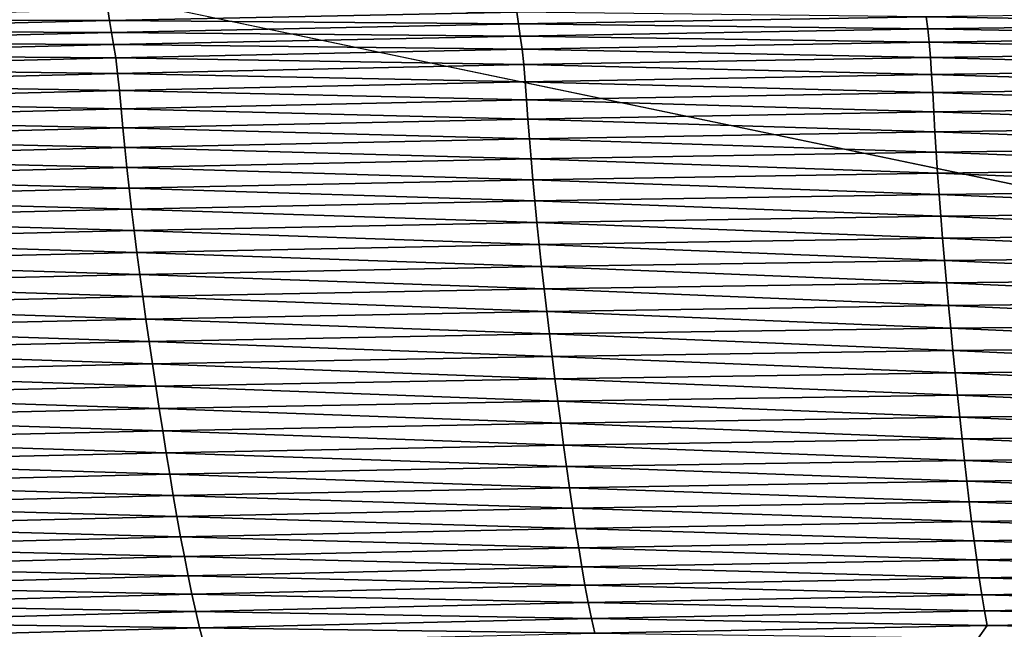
# Model space of a CAD drawing. Extents: x -54 to 446, y -6 to 1624.
# Tile 121 of 225: x -1.473 to -0.906, y 1557.432 to 1557.783. Entities that reach past the tile are written whole.
import ezdxf

# ---------------------------------------------------------------- set-up
doc = ezdxf.new("R2010")
doc.units = 0
doc.header["$LTSCALE"] = 46.933333
for name, color, linetype in [('1000', 7, 'CONTINUOUS'), ('1111', 7, 'CONTINUOUS'), ('1156', 7, 'CONTINUOUS'), ('1162', 7, 'CONTINUOUS'), ('1170', 7, 'CONTINUOUS'), ('1229', 7, 'CONTINUOUS'), ('1232', 7, 'CONTINUOUS'), ('1233', 7, 'CONTINUOUS'), ('1275', 7, 'CONTINUOUS'), ('1288', 7, 'CONTINUOUS'), ('1298', 7, 'CONTINUOUS'), ('1338', 7, 'CONTINUOUS'), ('1520', 7, 'CONTINUOUS'), ('1524', 7, 'CONTINUOUS'), ('1585', 7, 'CONTINUOUS'), ('1595', 7, 'CONTINUOUS'), ('852', 7, 'CONTINUOUS')]:
    doc.layers.add(name, color=color, linetype=linetype)

msp = doc.modelspace()

# ---------------------------------------------------------------- linework, layer by layer
at = {"layer": '1000', "color": 7, "linetype": 'CONTINUOUS'}
for points in [[(-5.20993, 1557.62399, -15.12801), (-1.12279, 1554.20069, -15.96056), (-5.40557, 1557.19004, -15.05921), (-5.20993, 1557.62399, -15.12801)], [(0.00195, 1554.6, -15.99999), (-1.12279, 1554.20069, -15.96056), (-5.20993, 1557.62399, -15.12801), (0.00195, 1554.6, -15.99999)]]:
    msp.add_3dface(points, dxfattribs=at)
at = {"layer": '1111', "color": 7, "linetype": 'CONTINUOUS'}
for points in [[(-0.00012, 1557.1, -14.45), (-3.5, 1560.6, -14.45), (-0.0002, 1557.6, -14.45), (-0.00012, 1557.1, -14.45)], [(-0.0002, 1557.6, -14.45), (-3.5, 1560.6, -14.45), (-3, 1560.6, -14.45), (-0.0002, 1557.6, -14.45)]]:
    msp.add_3dface(points, dxfattribs=at)
at = {"layer": '1156', "color": 7, "linetype": 'CONTINUOUS'}
for points in [[(0.00012, 1557.1, -13.45), (-3, 1560.6, -13.45), (-3.5, 1560.6, -13.45), (0.00012, 1557.1, -13.45)], [(-3, 1560.6, -13.45), (0.00012, 1557.1, -13.45), (0.0002, 1557.6, -13.45), (-3, 1560.6, -13.45)]]:
    msp.add_3dface(points, dxfattribs=at)
at = {"layer": '1162', "color": 7, "linetype": 'CONTINUOUS'}
for points in [[(-13.9, 1554.9401, 0), (0, 1552.5, 13.9), (-13.9, 1568.5), (-13.9, 1554.9401, 0)], [(-13.9, 1568.5), (0, 1552.5, 13.9), (-9.82849, 1568.32842, 9.82979), (-13.9, 1568.5)], [(0, 1552.5, 13.9), (0, 1568.25737, 13.9), (-9.82849, 1568.32842, 9.82979), (0, 1552.5, 13.9)]]:
    msp.add_3dface(points, dxfattribs=at)
at = {"layer": '1170', "color": 7, "linetype": 'CONTINUOUS'}
for points in [[(0, 1554.6, -17), (-5.20993, 1557.62399, -15.12801), (-6, 1560.6, -17), (0, 1554.6, -17)], [(0.00195, 1554.6, -15.99999), (-5.20993, 1557.62399, -15.12801), (0, 1554.6, -17), (0.00195, 1554.6, -15.99999)]]:
    msp.add_3dface(points, dxfattribs=at)
at = {"layer": '1229', "color": 7, "linetype": 'CONTINUOUS'}
for points in [[(-0.00032, 1555.6, -18), (-5, 1560.6, -18), (-1.45, 1559.2225, -18), (-0.00032, 1555.6, -18)], [(-0.00032, 1555.6, -18), (-1.45, 1559.2225, -18), (0.0006, 1558.6, -18), (-0.00032, 1555.6, -18)]]:
    msp.add_3dface(points, dxfattribs=at)
at = {"layer": '1232', "color": 7, "linetype": 'CONTINUOUS'}
for points in [[(0, 1554.89289, -17.70711), (-5.70711, 1560.6, -17.70711), (-0.00032, 1555.6, -18), (0, 1554.89289, -17.70711)], [(-0.00032, 1555.6, -18), (-5.70711, 1560.6, -17.70711), (-5.38268, 1560.6, -17.92388), (-0.00032, 1555.6, -18)], [(-5, 1560.6, -18), (-0.00032, 1555.6, -18), (-5.38268, 1560.6, -17.92388), (-5, 1560.6, -18)]]:
    msp.add_3dface(points, dxfattribs=at)
at = {"layer": '1233', "color": 7, "linetype": 'CONTINUOUS'}
for points in [[(0, 1554.6, -17), (-6, 1560.6, -17), (0, 1554.89289, -17.70711), (0, 1554.6, -17)], [(-6, 1560.6, -17), (-5.92388, 1560.6, -17.38268), (0, 1554.89289, -17.70711), (-6, 1560.6, -17)], [(-5.92388, 1560.6, -17.38268), (-5.70711, 1560.6, -17.70711), (0, 1554.89289, -17.70711), (-5.92388, 1560.6, -17.38268)]]:
    msp.add_3dface(points, dxfattribs=at)
at = {"layer": '1275', "color": 7, "linetype": 'CONTINUOUS'}
for points in [[(0.00012, 1557.1, -13.45), (-3.5, 1560.6, -13.45), (0.00017, 1557.1, -12.6), (0.00012, 1557.1, -13.45)], [(-3.5, 1560.6, -13.45), (-3.5, 1560.6, -12.10413), (0.00017, 1557.1, -12.6), (-3.5, 1560.6, -13.45)]]:
    msp.add_3dface(points, dxfattribs=at)
at = {"layer": '1288', "color": 7, "linetype": 'CONTINUOUS'}
for points in [[(0.00012, 1557.1, -15.95), (-1.45, 1559.2225, -15.95), (-3.5, 1560.6, -15.95), (0.00012, 1557.1, -15.95)], [(-1.45, 1559.2225, -15.95), (0.00012, 1557.1, -15.95), (-0.0006, 1558.6, -15.95), (-1.45, 1559.2225, -15.95)]]:
    msp.add_3dface(points, dxfattribs=at)
at = {"layer": '1298', "color": 7, "linetype": 'CONTINUOUS'}
msp.add_3dface([(-3.5, 1560.6, -12.10413), (-0.00026, 1564.1, -12.6), (0.00017, 1557.1, -12.6), (-3.5, 1560.6, -12.10413)], dxfattribs=at)
at = {"layer": '1338', "color": 7, "linetype": 'CONTINUOUS'}
for points in [[(0.00012, 1557.1, -15.95), (-3.5, 1560.6, -15.95), (-0.00012, 1557.1, -14.45), (0.00012, 1557.1, -15.95)], [(-3.5, 1560.6, -15.95), (-3.5, 1560.6, -14.45), (-0.00012, 1557.1, -14.45), (-3.5, 1560.6, -15.95)]]:
    msp.add_3dface(points, dxfattribs=at)
at = {"layer": '1520', "color": 7, "linetype": 'CONTINUOUS'}
for points in [[(-1.65702, 1557.78291, 16.44283), (-1.42281, 1557.78884, 16.45672), (-1.65813, 1557.7896, 16.44648), (-1.65702, 1557.78291, 16.44283)], [(-1.65702, 1557.78291, 16.44283), (-1.42175, 1557.78242, 16.45581), (-1.42281, 1557.78884, 16.45672), (-1.65702, 1557.78291, 16.44283)], [(-1.42175, 1557.78242, 16.45581), (-1.18722, 1557.78729, 16.46497), (-1.42281, 1557.78884, 16.45672), (-1.42175, 1557.78242, 16.45581)], [(-1.65576, 1557.77667, 16.44242), (-1.42175, 1557.78242, 16.45581), (-1.65702, 1557.78291, 16.44283), (-1.65576, 1557.77667, 16.44242)], [(-1.42175, 1557.78242, 16.45581), (-1.18625, 1557.7805, 16.46407), (-1.18722, 1557.78729, 16.46497), (-1.42175, 1557.78242, 16.45581)], [(-1.18625, 1557.7805, 16.46407), (-0.95148, 1557.7845, 16.46833), (-1.18722, 1557.78729, 16.46497), (-1.18625, 1557.7805, 16.46407)], [(-1.18625, 1557.7805, 16.46407), (-0.95059, 1557.77758, 16.46537), (-0.95148, 1557.7845, 16.46833), (-1.18625, 1557.7805, 16.46407)], [(-0.95148, 1557.7845, 16.46833), (-0.71569, 1557.78073, 16.46501), (-0.71643, 1557.7876, 16.46827), (-0.95148, 1557.7845, 16.46833)], [(-0.95059, 1557.77758, 16.46537), (-0.71569, 1557.78073, 16.46501), (-0.95148, 1557.7845, 16.46833), (-0.95059, 1557.77758, 16.46537)], [(-1.65576, 1557.77667, 16.44242), (-1.42062, 1557.7756, 16.45554), (-1.42175, 1557.78242, 16.45581), (-1.65576, 1557.77667, 16.44242)], [(-1.42062, 1557.7756, 16.45554), (-1.18625, 1557.7805, 16.46407), (-1.42175, 1557.78242, 16.45581), (-1.42062, 1557.7756, 16.45554)], [(-1.42062, 1557.7756, 16.45554), (-1.1852, 1557.77352, 16.46141), (-1.18625, 1557.7805, 16.46407), (-1.42062, 1557.7756, 16.45554)], [(-1.1852, 1557.77352, 16.46141), (-0.95059, 1557.77758, 16.46537), (-1.18625, 1557.7805, 16.46407), (-1.1852, 1557.77352, 16.46141)], [(-1.1852, 1557.77352, 16.46141), (-0.94973, 1557.76998, 16.46095), (-0.95059, 1557.77758, 16.46537), (-1.1852, 1557.77352, 16.46141)], [(-0.95059, 1557.77758, 16.46537), (-0.71498, 1557.77317, 16.46061), (-0.71569, 1557.78073, 16.46501), (-0.95059, 1557.77758, 16.46537)], [(-0.94973, 1557.76998, 16.46095), (-0.71498, 1557.77317, 16.46061), (-0.95059, 1557.77758, 16.46537), (-0.94973, 1557.76998, 16.46095)], [(-1.65446, 1557.76981, 16.44276), (-1.42062, 1557.7756, 16.45554), (-1.65576, 1557.77667, 16.44242), (-1.65446, 1557.76981, 16.44276)], [(-1.65446, 1557.76981, 16.44276), (-1.4194, 1557.76856, 16.45316), (-1.42062, 1557.7756, 16.45554), (-1.65446, 1557.76981, 16.44276)], [(-1.4194, 1557.76856, 16.45316), (-1.1852, 1557.77352, 16.46141), (-1.42062, 1557.7756, 16.45554), (-1.4194, 1557.76856, 16.45316)], [(-1.4194, 1557.76856, 16.45316), (-1.18417, 1557.76588, 16.45699), (-1.1852, 1557.77352, 16.46141), (-1.4194, 1557.76856, 16.45316)], [(-1.18417, 1557.76588, 16.45699), (-0.94973, 1557.76998, 16.46095), (-1.1852, 1557.77352, 16.46141), (-1.18417, 1557.76588, 16.45699)], [(-0.94973, 1557.76998, 16.46095), (-0.71438, 1557.76447, 16.45537), (-0.71498, 1557.77317, 16.46061), (-0.94973, 1557.76998, 16.46095)], [(-1.65305, 1557.76272, 16.44065), (-1.4194, 1557.76856, 16.45316), (-1.65446, 1557.76981, 16.44276), (-1.65305, 1557.76272, 16.44065)], [(-1.65305, 1557.76272, 16.44065), (-1.41819, 1557.76088, 16.44873), (-1.4194, 1557.76856, 16.45316), (-1.65305, 1557.76272, 16.44065)], [(-1.41819, 1557.76088, 16.44873), (-1.18417, 1557.76588, 16.45699), (-1.4194, 1557.76856, 16.45316), (-1.41819, 1557.76088, 16.44873)], [(-1.41819, 1557.76088, 16.44873), (-1.18326, 1557.75706, 16.45156), (-1.18417, 1557.76588, 16.45699), (-1.41819, 1557.76088, 16.44873)], [(-1.18417, 1557.76588, 16.45699), (-0.94898, 1557.76122, 16.45562), (-0.94973, 1557.76998, 16.46095), (-1.18417, 1557.76588, 16.45699)], [(-1.18326, 1557.75706, 16.45156), (-0.94898, 1557.76122, 16.45562), (-1.18417, 1557.76588, 16.45699), (-1.18326, 1557.75706, 16.45156)], [(-0.94898, 1557.76122, 16.45562), (-0.71438, 1557.76447, 16.45537), (-0.94973, 1557.76998, 16.46095), (-0.94898, 1557.76122, 16.45562)], [(-1.65166, 1557.75499, 16.43622), (-1.41819, 1557.76088, 16.44873), (-1.65305, 1557.76272, 16.44065), (-1.65166, 1557.75499, 16.43622)], [(-1.65166, 1557.75499, 16.43622), (-1.41709, 1557.752, 16.44322), (-1.41819, 1557.76088, 16.44873), (-1.65166, 1557.75499, 16.43622)], [(-1.41709, 1557.752, 16.44322), (-1.18326, 1557.75706, 16.45156), (-1.41819, 1557.76088, 16.44873), (-1.41709, 1557.752, 16.44322)], [(-1.18326, 1557.75706, 16.45156), (-0.94833, 1557.75144, 16.44942), (-0.94898, 1557.76122, 16.45562), (-1.18326, 1557.75706, 16.45156)], [(-0.94898, 1557.76122, 16.45562), (-0.71388, 1557.75474, 16.44934), (-0.71438, 1557.76447, 16.45537), (-0.94898, 1557.76122, 16.45562)], [(-0.94833, 1557.75144, 16.44942), (-0.71388, 1557.75474, 16.44934), (-0.94898, 1557.76122, 16.45562), (-0.94833, 1557.75144, 16.44942)], [(-1.65038, 1557.74605, 16.43063), (-1.41709, 1557.752, 16.44322), (-1.65166, 1557.75499, 16.43622), (-1.65038, 1557.74605, 16.43063)], [(-1.41709, 1557.752, 16.44322), (-1.18243, 1557.74723, 16.44521), (-1.18326, 1557.75706, 16.45156), (-1.41709, 1557.752, 16.44322)], [(-1.18243, 1557.74723, 16.44521), (-0.94833, 1557.75144, 16.44942), (-1.18326, 1557.75706, 16.45156), (-1.18243, 1557.74723, 16.44521)], [(-0.94833, 1557.75144, 16.44942), (-0.71343, 1557.74421, 16.44248), (-0.71388, 1557.75474, 16.44934), (-0.94833, 1557.75144, 16.44942)], [(-1.65038, 1557.74605, 16.43063), (-1.41609, 1557.74211, 16.43673), (-1.41709, 1557.752, 16.44322), (-1.65038, 1557.74605, 16.43063)], [(-1.41609, 1557.74211, 16.43673), (-1.18243, 1557.74723, 16.44521), (-1.41709, 1557.752, 16.44322), (-1.41609, 1557.74211, 16.43673)], [(-1.18243, 1557.74723, 16.44521), (-0.94772, 1557.7409, 16.44232), (-0.94833, 1557.75144, 16.44942), (-1.18243, 1557.74723, 16.44521)], [(-0.94772, 1557.7409, 16.44232), (-0.71343, 1557.74421, 16.44248), (-0.94833, 1557.75144, 16.44942), (-0.94772, 1557.7409, 16.44232)], [(-1.64918, 1557.7361, 16.42401), (-1.41609, 1557.74211, 16.43673), (-1.65038, 1557.74605, 16.43063), (-1.64918, 1557.7361, 16.42401)], [(-1.41609, 1557.74211, 16.43673), (-1.18164, 1557.73668, 16.43788), (-1.18243, 1557.74723, 16.44521), (-1.41609, 1557.74211, 16.43673)], [(-1.18164, 1557.73668, 16.43788), (-0.94772, 1557.7409, 16.44232), (-1.18243, 1557.74723, 16.44521), (-1.18164, 1557.73668, 16.43788)], [(-0.94772, 1557.7409, 16.44232), (-0.71299, 1557.73311, 16.43479), (-0.71343, 1557.74421, 16.44248), (-0.94772, 1557.7409, 16.44232)], [(-1.64918, 1557.7361, 16.42401), (-1.4151, 1557.73155, 16.42918), (-1.41609, 1557.74211, 16.43673), (-1.64918, 1557.7361, 16.42401)], [(-1.4151, 1557.73155, 16.42918), (-1.18164, 1557.73668, 16.43788), (-1.41609, 1557.74211, 16.43673), (-1.4151, 1557.73155, 16.42918)], [(-1.18164, 1557.73668, 16.43788), (-0.94709, 1557.72986, 16.43429), (-0.94772, 1557.7409, 16.44232), (-1.18164, 1557.73668, 16.43788)], [(-0.94709, 1557.72986, 16.43429), (-0.71299, 1557.73311, 16.43479), (-0.94772, 1557.7409, 16.44232), (-0.94709, 1557.72986, 16.43429)], [(-1.64799, 1557.72553, 16.41626), (-1.4151, 1557.73155, 16.42918), (-1.64918, 1557.7361, 16.42401), (-1.64799, 1557.72553, 16.41626)], [(-1.64799, 1557.72553, 16.41626), (-1.41405, 1557.7206, 16.42053), (-1.4151, 1557.73155, 16.42918), (-1.64799, 1557.72553, 16.41626)], [(-1.4151, 1557.73155, 16.42918), (-1.18081, 1557.72568, 16.42953), (-1.18164, 1557.73668, 16.43788), (-1.4151, 1557.73155, 16.42918)], [(-1.41405, 1557.7206, 16.42053), (-1.18081, 1557.72568, 16.42953), (-1.4151, 1557.73155, 16.42918), (-1.41405, 1557.7206, 16.42053)], [(-1.18081, 1557.72568, 16.42953), (-0.94709, 1557.72986, 16.43429), (-1.18164, 1557.73668, 16.43788), (-1.18081, 1557.72568, 16.42953)], [(-0.94709, 1557.72986, 16.43429), (-0.71251, 1557.72159, 16.42631), (-0.71299, 1557.73311, 16.43479), (-0.94709, 1557.72986, 16.43429)], [(-1.18081, 1557.72568, 16.42953), (-0.94641, 1557.71843, 16.42539), (-0.94709, 1557.72986, 16.43429), (-1.18081, 1557.72568, 16.42953)], [(-0.94641, 1557.71843, 16.42539), (-0.71251, 1557.72159, 16.42631), (-0.94709, 1557.72986, 16.43429), (-0.94641, 1557.71843, 16.42539)], [(-1.64673, 1557.71461, 16.40733), (-1.41405, 1557.7206, 16.42053), (-1.64799, 1557.72553, 16.41626), (-1.64673, 1557.71461, 16.40733)], [(-1.64673, 1557.71461, 16.40733), (-1.41294, 1557.70933, 16.41087), (-1.41405, 1557.7206, 16.42053), (-1.64673, 1557.71461, 16.40733)], [(-1.41405, 1557.7206, 16.42053), (-1.17992, 1557.71434, 16.42024), (-1.18081, 1557.72568, 16.42953), (-1.41405, 1557.7206, 16.42053)], [(-1.41294, 1557.70933, 16.41087), (-1.17992, 1557.71434, 16.42024), (-1.41405, 1557.7206, 16.42053), (-1.41294, 1557.70933, 16.41087)], [(-1.17992, 1557.71434, 16.42024), (-0.94641, 1557.71843, 16.42539), (-1.18081, 1557.72568, 16.42953), (-1.17992, 1557.71434, 16.42024)], [(-0.94641, 1557.71843, 16.42539), (-0.71199, 1557.70972, 16.41707), (-0.71251, 1557.72159, 16.42631), (-0.94641, 1557.71843, 16.42539)], [(-1.64538, 1557.70341, 16.39731), (-1.41294, 1557.70933, 16.41087), (-1.64673, 1557.71461, 16.40733), (-1.64538, 1557.70341, 16.39731)], [(-1.17992, 1557.71434, 16.42024), (-0.94568, 1557.70667, 16.41567), (-0.94641, 1557.71843, 16.42539), (-1.17992, 1557.71434, 16.42024)], [(-0.94568, 1557.70667, 16.41567), (-0.71199, 1557.70972, 16.41707), (-0.94641, 1557.71843, 16.42539), (-0.94568, 1557.70667, 16.41567)], [(-1.64538, 1557.70341, 16.39731), (-1.41174, 1557.69778, 16.40025), (-1.41294, 1557.70933, 16.41087), (-1.64538, 1557.70341, 16.39731)], [(-1.41294, 1557.70933, 16.41087), (-1.17895, 1557.70269, 16.41005), (-1.17992, 1557.71434, 16.42024), (-1.41294, 1557.70933, 16.41087)], [(-1.41174, 1557.69778, 16.40025), (-1.17895, 1557.70269, 16.41005), (-1.41294, 1557.70933, 16.41087), (-1.41174, 1557.69778, 16.40025)], [(-1.17895, 1557.70269, 16.41005), (-0.94568, 1557.70667, 16.41567), (-1.17992, 1557.71434, 16.42024), (-1.17895, 1557.70269, 16.41005)], [(-0.94568, 1557.70667, 16.41567), (-0.71142, 1557.69755, 16.40708), (-0.71199, 1557.70972, 16.41707), (-0.94568, 1557.70667, 16.41567)], [(-1.64394, 1557.69195, 16.38627), (-1.41174, 1557.69778, 16.40025), (-1.64538, 1557.70341, 16.39731), (-1.64394, 1557.69195, 16.38627)], [(-1.17895, 1557.70269, 16.41005), (-0.94488, 1557.69461, 16.40514), (-0.94568, 1557.70667, 16.41567), (-1.17895, 1557.70269, 16.41005)], [(-0.94488, 1557.69461, 16.40514), (-0.71142, 1557.69755, 16.40708), (-0.94568, 1557.70667, 16.41567), (-0.94488, 1557.69461, 16.40514)], [(-1.64394, 1557.69195, 16.38627), (-1.41045, 1557.68593, 16.38871), (-1.41174, 1557.69778, 16.40025), (-1.64394, 1557.69195, 16.38627)], [(-1.41174, 1557.69778, 16.40025), (-1.17792, 1557.69074, 16.39901), (-1.17895, 1557.70269, 16.41005), (-1.41174, 1557.69778, 16.40025)], [(-1.41045, 1557.68593, 16.38871), (-1.17792, 1557.69074, 16.39901), (-1.41174, 1557.69778, 16.40025), (-1.41045, 1557.68593, 16.38871)], [(-1.17792, 1557.69074, 16.39901), (-0.94488, 1557.69461, 16.40514), (-1.17895, 1557.70269, 16.41005), (-1.17792, 1557.69074, 16.39901)], [(-0.94488, 1557.69461, 16.40514), (-0.71078, 1557.68512, 16.39636), (-0.71142, 1557.69755, 16.40708), (-0.94488, 1557.69461, 16.40514)], [(-1.6424, 1557.68021, 16.37428), (-1.41045, 1557.68593, 16.38871), (-1.64394, 1557.69195, 16.38627), (-1.6424, 1557.68021, 16.37428)], [(-1.17792, 1557.69074, 16.39901), (-0.94401, 1557.6823, 16.39382), (-0.94488, 1557.69461, 16.40514), (-1.17792, 1557.69074, 16.39901)], [(-0.94401, 1557.6823, 16.39382), (-0.71078, 1557.68512, 16.39636), (-0.94488, 1557.69461, 16.40514), (-0.94401, 1557.6823, 16.39382)], [(-1.41045, 1557.68593, 16.38871), (-1.1768, 1557.67852, 16.38714), (-1.17792, 1557.69074, 16.39901), (-1.41045, 1557.68593, 16.38871)], [(-1.1768, 1557.67852, 16.38714), (-0.94401, 1557.6823, 16.39382), (-1.17792, 1557.69074, 16.39901), (-1.1768, 1557.67852, 16.38714)], [(-1.6424, 1557.68021, 16.37428), (-1.40907, 1557.67382, 16.37632), (-1.41045, 1557.68593, 16.38871), (-1.6424, 1557.68021, 16.37428)], [(-1.40907, 1557.67382, 16.37632), (-1.1768, 1557.67852, 16.38714), (-1.41045, 1557.68593, 16.38871), (-1.40907, 1557.67382, 16.37632)], [(-1.1768, 1557.67852, 16.38714), (-0.94306, 1557.66976, 16.38175), (-0.94401, 1557.6823, 16.39382), (-1.1768, 1557.67852, 16.38714)], [(-0.94401, 1557.6823, 16.39382), (-0.71008, 1557.67249, 16.38491), (-0.71078, 1557.68512, 16.39636), (-0.94401, 1557.6823, 16.39382)], [(-0.94306, 1557.66976, 16.38175), (-0.71008, 1557.67249, 16.38491), (-0.94401, 1557.6823, 16.39382), (-0.94306, 1557.66976, 16.38175)], [(-1.64077, 1557.66818, 16.36138), (-1.40907, 1557.67382, 16.37632), (-1.6424, 1557.68021, 16.37428), (-1.64077, 1557.66818, 16.36138)], [(-1.40907, 1557.67382, 16.37632), (-1.17559, 1557.66608, 16.37447), (-1.1768, 1557.67852, 16.38714), (-1.40907, 1557.67382, 16.37632)], [(-1.17559, 1557.66608, 16.37447), (-0.94306, 1557.66976, 16.38175), (-1.1768, 1557.67852, 16.38714), (-1.17559, 1557.66608, 16.37447)], [(-1.64077, 1557.66818, 16.36138), (-1.4076, 1557.66146, 16.36308), (-1.40907, 1557.67382, 16.37632), (-1.64077, 1557.66818, 16.36138)], [(-1.4076, 1557.66146, 16.36308), (-1.17559, 1557.66608, 16.37447), (-1.40907, 1557.67382, 16.37632), (-1.4076, 1557.66146, 16.36308)], [(-1.17559, 1557.66608, 16.37447), (-0.94204, 1557.65705, 16.36895), (-0.94306, 1557.66976, 16.38175), (-1.17559, 1557.66608, 16.37447)], [(-0.94306, 1557.66976, 16.38175), (-0.70931, 1557.6597, 16.37277), (-0.71008, 1557.67249, 16.38491), (-0.94306, 1557.66976, 16.38175)], [(-0.94204, 1557.65705, 16.36895), (-0.70931, 1557.6597, 16.37277), (-0.94306, 1557.66976, 16.38175), (-0.94204, 1557.65705, 16.36895)], [(-1.63903, 1557.6559, 16.34761), (-1.4076, 1557.66146, 16.36308), (-1.64077, 1557.66818, 16.36138), (-1.63903, 1557.6559, 16.34761)], [(-1.4076, 1557.66146, 16.36308), (-1.1743, 1557.65345, 16.36103), (-1.17559, 1557.66608, 16.37447), (-1.4076, 1557.66146, 16.36308)], [(-1.1743, 1557.65345, 16.36103), (-0.94204, 1557.65705, 16.36895), (-1.17559, 1557.66608, 16.37447), (-1.1743, 1557.65345, 16.36103)], [(-1.63903, 1557.6559, 16.34761), (-1.40603, 1557.6489, 16.34905), (-1.4076, 1557.66146, 16.36308), (-1.63903, 1557.6559, 16.34761)], [(-1.40603, 1557.6489, 16.34905), (-1.1743, 1557.65345, 16.36103), (-1.4076, 1557.66146, 16.36308), (-1.40603, 1557.6489, 16.34905)], [(-0.94204, 1557.65705, 16.36895), (-0.70848, 1557.64679, 16.35994), (-0.70931, 1557.6597, 16.37277), (-0.94204, 1557.65705, 16.36895)], [(-1.63717, 1557.64342, 16.33301), (-1.40603, 1557.6489, 16.34905), (-1.63903, 1557.6559, 16.34761), (-1.63717, 1557.64342, 16.33301)], [(-1.40603, 1557.6489, 16.34905), (-1.17292, 1557.64068, 16.34685), (-1.1743, 1557.65345, 16.36103), (-1.40603, 1557.6489, 16.34905)], [(-1.1743, 1557.65345, 16.36103), (-0.94094, 1557.64421, 16.35542), (-0.94204, 1557.65705, 16.36895), (-1.1743, 1557.65345, 16.36103)], [(-1.17292, 1557.64068, 16.34685), (-0.94094, 1557.64421, 16.35542), (-1.1743, 1557.65345, 16.36103), (-1.17292, 1557.64068, 16.34685)], [(-0.94094, 1557.64421, 16.35542), (-0.70848, 1557.64679, 16.35994), (-0.94204, 1557.65705, 16.36895), (-0.94094, 1557.64421, 16.35542)], [(-1.63717, 1557.64342, 16.33301), (-1.40436, 1557.6362, 16.33424), (-1.40603, 1557.6489, 16.34905), (-1.63717, 1557.64342, 16.33301)], [(-1.40436, 1557.6362, 16.33424), (-1.17292, 1557.64068, 16.34685), (-1.40603, 1557.6489, 16.34905), (-1.40436, 1557.6362, 16.33424)], [(-0.94094, 1557.64421, 16.35542), (-0.7076, 1557.6338, 16.34642), (-0.70848, 1557.64679, 16.35994), (-0.94094, 1557.64421, 16.35542)], [(-1.63521, 1557.63078, 16.31761), (-1.40436, 1557.6362, 16.33424), (-1.63717, 1557.64342, 16.33301), (-1.63521, 1557.63078, 16.31761)], [(-1.17292, 1557.64068, 16.34685), (-0.93979, 1557.63128, 16.34119), (-0.94094, 1557.64421, 16.35542), (-1.17292, 1557.64068, 16.34685)], [(-0.93979, 1557.63128, 16.34119), (-0.7076, 1557.6338, 16.34642), (-0.94094, 1557.64421, 16.35542), (-0.93979, 1557.63128, 16.34119)], [(-1.63521, 1557.63078, 16.31761), (-1.40261, 1557.62339, 16.31868), (-1.40436, 1557.6362, 16.33424), (-1.63521, 1557.63078, 16.31761)], [(-1.40436, 1557.6362, 16.33424), (-1.17147, 1557.62781, 16.33193), (-1.17292, 1557.64068, 16.34685), (-1.40436, 1557.6362, 16.33424)], [(-1.40261, 1557.62339, 16.31868), (-1.17147, 1557.62781, 16.33193), (-1.40436, 1557.6362, 16.33424), (-1.40261, 1557.62339, 16.31868)], [(-1.17147, 1557.62781, 16.33193), (-0.93979, 1557.63128, 16.34119), (-1.17292, 1557.64068, 16.34685), (-1.17147, 1557.62781, 16.33193)], [(-1.63316, 1557.61802, 16.30143), (-1.40261, 1557.62339, 16.31868), (-1.63521, 1557.63078, 16.31761), (-1.63316, 1557.61802, 16.30143)], [(-1.17147, 1557.62781, 16.33193), (-0.93859, 1557.61831, 16.32626), (-0.93979, 1557.63128, 16.34119), (-1.17147, 1557.62781, 16.33193)], [(-0.93979, 1557.63128, 16.34119), (-0.70669, 1557.62078, 16.33223), (-0.7076, 1557.6338, 16.34642), (-0.93979, 1557.63128, 16.34119)], [(-0.93859, 1557.61831, 16.32626), (-0.70669, 1557.62078, 16.33223), (-0.93979, 1557.63128, 16.34119), (-0.93859, 1557.61831, 16.32626)], [(-1.40261, 1557.62339, 16.31868), (-1.16997, 1557.61488, 16.3163), (-1.17147, 1557.62781, 16.33193), (-1.40261, 1557.62339, 16.31868)], [(-1.16997, 1557.61488, 16.3163), (-0.93859, 1557.61831, 16.32626), (-1.17147, 1557.62781, 16.33193), (-1.16997, 1557.61488, 16.3163)], [(-1.63316, 1557.61802, 16.30143), (-1.4008, 1557.6105, 16.30239), (-1.40261, 1557.62339, 16.31868), (-1.63316, 1557.61802, 16.30143)], [(-1.4008, 1557.6105, 16.30239), (-1.16997, 1557.61488, 16.3163), (-1.40261, 1557.62339, 16.31868), (-1.4008, 1557.6105, 16.30239)], [(-1.16997, 1557.61488, 16.3163), (-0.93735, 1557.60532, 16.31064), (-0.93859, 1557.61831, 16.32626), (-1.16997, 1557.61488, 16.3163)], [(-0.93859, 1557.61831, 16.32626), (-0.70575, 1557.60776, 16.31736), (-0.70669, 1557.62078, 16.33223), (-0.93859, 1557.61831, 16.32626)], [(-0.93735, 1557.60532, 16.31064), (-0.70575, 1557.60776, 16.31736), (-0.93859, 1557.61831, 16.32626), (-0.93735, 1557.60532, 16.31064)], [(-1.63103, 1557.60517, 16.28452), (-1.4008, 1557.6105, 16.30239), (-1.63316, 1557.61802, 16.30143), (-1.63103, 1557.60517, 16.28452)], [(-1.4008, 1557.6105, 16.30239), (-1.16842, 1557.60192, 16.29998), (-1.16997, 1557.61488, 16.3163), (-1.4008, 1557.6105, 16.30239)], [(-1.16842, 1557.60192, 16.29998), (-0.93735, 1557.60532, 16.31064), (-1.16997, 1557.61488, 16.3163), (-1.16842, 1557.60192, 16.29998)], [(-1.63103, 1557.60517, 16.28452), (-1.39893, 1557.59758, 16.28539), (-1.4008, 1557.6105, 16.30239), (-1.63103, 1557.60517, 16.28452)], [(-1.39893, 1557.59758, 16.28539), (-1.16842, 1557.60192, 16.29998), (-1.4008, 1557.6105, 16.30239), (-1.39893, 1557.59758, 16.28539)], [(-0.93735, 1557.60532, 16.31064), (-0.70479, 1557.59478, 16.30183), (-0.70575, 1557.60776, 16.31736), (-0.93735, 1557.60532, 16.31064)], [(-1.62885, 1557.59228, 16.26689), (-1.39893, 1557.59758, 16.28539), (-1.63103, 1557.60517, 16.28452), (-1.62885, 1557.59228, 16.26689)], [(-1.39893, 1557.59758, 16.28539), (-1.16684, 1557.58898, 16.28299), (-1.16842, 1557.60192, 16.29998), (-1.39893, 1557.59758, 16.28539)], [(-1.16842, 1557.60192, 16.29998), (-0.93609, 1557.59236, 16.29436), (-0.93735, 1557.60532, 16.31064), (-1.16842, 1557.60192, 16.29998)], [(-1.16684, 1557.58898, 16.28299), (-0.93609, 1557.59236, 16.29436), (-1.16842, 1557.60192, 16.29998), (-1.16684, 1557.58898, 16.28299)], [(-0.93609, 1557.59236, 16.29436), (-0.70479, 1557.59478, 16.30183), (-0.93735, 1557.60532, 16.31064), (-0.93609, 1557.59236, 16.29436)], [(-1.62885, 1557.59228, 16.26689), (-1.39703, 1557.58465, 16.26773), (-1.39893, 1557.59758, 16.28539), (-1.62885, 1557.59228, 16.26689)], [(-1.39703, 1557.58465, 16.26773), (-1.16684, 1557.58898, 16.28299), (-1.39893, 1557.59758, 16.28539), (-1.39703, 1557.58465, 16.26773)], [(-1.62661, 1557.57937, 16.24859), (-1.39703, 1557.58465, 16.26773), (-1.62885, 1557.59228, 16.26689), (-1.62661, 1557.57937, 16.24859)], [(-1.16684, 1557.58898, 16.28299), (-0.9348, 1557.57945, 16.27743), (-0.93609, 1557.59236, 16.29436), (-1.16684, 1557.58898, 16.28299)], [(-0.93609, 1557.59236, 16.29436), (-0.70382, 1557.58187, 16.28564), (-0.70479, 1557.59478, 16.30183), (-0.93609, 1557.59236, 16.29436)], [(-0.9348, 1557.57945, 16.27743), (-0.70382, 1557.58187, 16.28564), (-0.93609, 1557.59236, 16.29436), (-0.9348, 1557.57945, 16.27743)], [(-1.62661, 1557.57937, 16.24859), (-1.39509, 1557.57175, 16.24942), (-1.39703, 1557.58465, 16.26773), (-1.62661, 1557.57937, 16.24859)], [(-1.39703, 1557.58465, 16.26773), (-1.16523, 1557.57608, 16.26536), (-1.16684, 1557.58898, 16.28299), (-1.39703, 1557.58465, 16.26773)], [(-1.39509, 1557.57175, 16.24942), (-1.16523, 1557.57608, 16.26536), (-1.39703, 1557.58465, 16.26773), (-1.39509, 1557.57175, 16.24942)], [(-1.16523, 1557.57608, 16.26536), (-0.9348, 1557.57945, 16.27743), (-1.16684, 1557.58898, 16.28299), (-1.16523, 1557.57608, 16.26536)], [(-1.62433, 1557.56648, 16.22965), (-1.39509, 1557.57175, 16.24942), (-1.62661, 1557.57937, 16.24859), (-1.62433, 1557.56648, 16.22965)], [(-1.16523, 1557.57608, 16.26536), (-0.93349, 1557.56663, 16.25987), (-0.9348, 1557.57945, 16.27743), (-1.16523, 1557.57608, 16.26536)], [(-0.9348, 1557.57945, 16.27743), (-0.70282, 1557.56907, 16.26882), (-0.70382, 1557.58187, 16.28564), (-0.9348, 1557.57945, 16.27743)], [(-0.93349, 1557.56663, 16.25987), (-0.70282, 1557.56907, 16.26882), (-0.9348, 1557.57945, 16.27743), (-0.93349, 1557.56663, 16.25987)], [(-1.39509, 1557.57175, 16.24942), (-1.1636, 1557.56325, 16.2471), (-1.16523, 1557.57608, 16.26536), (-1.39509, 1557.57175, 16.24942)], [(-1.1636, 1557.56325, 16.2471), (-0.93349, 1557.56663, 16.25987), (-1.16523, 1557.57608, 16.26536), (-1.1636, 1557.56325, 16.2471)], [(-1.62433, 1557.56648, 16.22965), (-1.39311, 1557.55891, 16.2305), (-1.39509, 1557.57175, 16.24942), (-1.62433, 1557.56648, 16.22965)], [(-1.39311, 1557.55891, 16.2305), (-1.1636, 1557.56325, 16.2471), (-1.39509, 1557.57175, 16.24942), (-1.39311, 1557.55891, 16.2305)], [(-0.93349, 1557.56663, 16.25987), (-0.70181, 1557.55642, 16.25136), (-0.70282, 1557.56907, 16.26882), (-0.93349, 1557.56663, 16.25987)], [(-1.62202, 1557.55362, 16.2101), (-1.39311, 1557.55891, 16.2305), (-1.62433, 1557.56648, 16.22965), (-1.62202, 1557.55362, 16.2101)], [(-1.39311, 1557.55891, 16.2305), (-1.16194, 1557.55052, 16.22824), (-1.1636, 1557.56325, 16.2471), (-1.39311, 1557.55891, 16.2305)], [(-1.1636, 1557.56325, 16.2471), (-0.93217, 1557.55394, 16.2417), (-0.93349, 1557.56663, 16.25987), (-1.1636, 1557.56325, 16.2471)], [(-1.16194, 1557.55052, 16.22824), (-0.93217, 1557.55394, 16.2417), (-1.1636, 1557.56325, 16.2471), (-1.16194, 1557.55052, 16.22824)], [(-0.93217, 1557.55394, 16.2417), (-0.70181, 1557.55642, 16.25136), (-0.93349, 1557.56663, 16.25987), (-0.93217, 1557.55394, 16.2417)], [(-1.62202, 1557.55362, 16.2101), (-1.39112, 1557.54615, 16.211), (-1.39311, 1557.55891, 16.2305), (-1.62202, 1557.55362, 16.2101)], [(-1.39112, 1557.54615, 16.211), (-1.16194, 1557.55052, 16.22824), (-1.39311, 1557.55891, 16.2305), (-1.39112, 1557.54615, 16.211)], [(-0.93217, 1557.55394, 16.2417), (-0.70079, 1557.54394, 16.23329), (-0.70181, 1557.55642, 16.25136), (-0.93217, 1557.55394, 16.2417)], [(-1.61968, 1557.54084, 16.18998), (-1.39112, 1557.54615, 16.211), (-1.62202, 1557.55362, 16.2101), (-1.61968, 1557.54084, 16.18998)], [(-1.39112, 1557.54615, 16.211), (-1.16027, 1557.53793, 16.2088), (-1.16194, 1557.55052, 16.22824), (-1.39112, 1557.54615, 16.211)], [(-1.16194, 1557.55052, 16.22824), (-0.93083, 1557.54141, 16.22292), (-0.93217, 1557.55394, 16.2417), (-1.16194, 1557.55052, 16.22824)], [(-1.16027, 1557.53793, 16.2088), (-0.93083, 1557.54141, 16.22292), (-1.16194, 1557.55052, 16.22824), (-1.16027, 1557.53793, 16.2088)], [(-0.93083, 1557.54141, 16.22292), (-0.70079, 1557.54394, 16.23329), (-0.93217, 1557.55394, 16.2417), (-0.93083, 1557.54141, 16.22292)], [(-1.61968, 1557.54084, 16.18998), (-1.38911, 1557.53351, 16.19094), (-1.39112, 1557.54615, 16.211), (-1.61968, 1557.54084, 16.18998)], [(-1.38911, 1557.53351, 16.19094), (-1.16027, 1557.53793, 16.2088), (-1.39112, 1557.54615, 16.211), (-1.38911, 1557.53351, 16.19094)], [(-1.61733, 1557.52816, 16.16933), (-1.38911, 1557.53351, 16.19094), (-1.61968, 1557.54084, 16.18998), (-1.61733, 1557.52816, 16.16933)], [(-1.16027, 1557.53793, 16.2088), (-0.92948, 1557.52908, 16.20357), (-0.93083, 1557.54141, 16.22292), (-1.16027, 1557.53793, 16.2088)], [(-0.93083, 1557.54141, 16.22292), (-0.69976, 1557.5317, 16.2146), (-0.70079, 1557.54394, 16.23329), (-0.93083, 1557.54141, 16.22292)], [(-0.92948, 1557.52908, 16.20357), (-0.69976, 1557.5317, 16.2146), (-0.93083, 1557.54141, 16.22292), (-0.92948, 1557.52908, 16.20357)], [(-1.61733, 1557.52816, 16.16933), (-1.38708, 1557.52104, 16.17035), (-1.38911, 1557.53351, 16.19094), (-1.61733, 1557.52816, 16.16933)], [(-1.38911, 1557.53351, 16.19094), (-1.15859, 1557.52553, 16.18882), (-1.16027, 1557.53793, 16.2088), (-1.38911, 1557.53351, 16.19094)], [(-1.38708, 1557.52104, 16.17035), (-1.15859, 1557.52553, 16.18882), (-1.38911, 1557.53351, 16.19094), (-1.38708, 1557.52104, 16.17035)], [(-1.15859, 1557.52553, 16.18882), (-0.92948, 1557.52908, 16.20357), (-1.16027, 1557.53793, 16.2088), (-1.15859, 1557.52553, 16.18882)], [(-1.61495, 1557.51561, 16.14818), (-1.38708, 1557.52104, 16.17035), (-1.61733, 1557.52816, 16.16933), (-1.61495, 1557.51561, 16.14818)], [(-1.15859, 1557.52553, 16.18882), (-0.92811, 1557.51701, 16.18365), (-0.92948, 1557.52908, 16.20357), (-1.15859, 1557.52553, 16.18882)], [(-0.92948, 1557.52908, 16.20357), (-0.6987, 1557.51973, 16.19531), (-0.69976, 1557.5317, 16.2146), (-0.92948, 1557.52908, 16.20357)], [(-0.92811, 1557.51701, 16.18365), (-0.6987, 1557.51973, 16.19531), (-0.92948, 1557.52908, 16.20357), (-0.92811, 1557.51701, 16.18365)], [(-1.38708, 1557.52104, 16.17035), (-1.15688, 1557.51335, 16.1683), (-1.15859, 1557.52553, 16.18882), (-1.38708, 1557.52104, 16.17035)], [(-1.15688, 1557.51335, 16.1683), (-0.92811, 1557.51701, 16.18365), (-1.15859, 1557.52553, 16.18882), (-1.15688, 1557.51335, 16.1683)], [(-1.61495, 1557.51561, 16.14818), (-1.38503, 1557.50877, 16.14927), (-1.38708, 1557.52104, 16.17035), (-1.61495, 1557.51561, 16.14818)], [(-1.38503, 1557.50877, 16.14927), (-1.15688, 1557.51335, 16.1683), (-1.38708, 1557.52104, 16.17035), (-1.38503, 1557.50877, 16.14927)], [(-1.15688, 1557.51335, 16.1683), (-0.92671, 1557.50523, 16.16316), (-0.92811, 1557.51701, 16.18365), (-1.15688, 1557.51335, 16.1683)], [(-0.92811, 1557.51701, 16.18365), (-0.69763, 1557.50808, 16.17542), (-0.6987, 1557.51973, 16.19531), (-0.92811, 1557.51701, 16.18365)], [(-0.92671, 1557.50523, 16.16316), (-0.69763, 1557.50808, 16.17542), (-0.92811, 1557.51701, 16.18365), (-0.92671, 1557.50523, 16.16316)], [(-1.61255, 1557.50326, 16.12656), (-1.38503, 1557.50877, 16.14927), (-1.61495, 1557.51561, 16.14818), (-1.61255, 1557.50326, 16.12656)], [(-1.38503, 1557.50877, 16.14927), (-1.15514, 1557.50146, 16.14726), (-1.15688, 1557.51335, 16.1683), (-1.38503, 1557.50877, 16.14927)], [(-1.15514, 1557.50146, 16.14726), (-0.92671, 1557.50523, 16.16316), (-1.15688, 1557.51335, 16.1683), (-1.15514, 1557.50146, 16.14726)], [(-1.61255, 1557.50326, 16.12656), (-1.38294, 1557.49677, 16.1277), (-1.38503, 1557.50877, 16.14927), (-1.61255, 1557.50326, 16.12656)], [(-1.38294, 1557.49677, 16.1277), (-1.15514, 1557.50146, 16.14726), (-1.38503, 1557.50877, 16.14927), (-1.38294, 1557.49677, 16.1277)], [(-1.15514, 1557.50146, 16.14726), (-0.92528, 1557.49378, 16.14206), (-0.92671, 1557.50523, 16.16316), (-1.15514, 1557.50146, 16.14726)], [(-0.92671, 1557.50523, 16.16316), (-0.69652, 1557.49677, 16.15485), (-0.69763, 1557.50808, 16.17542), (-0.92671, 1557.50523, 16.16316)], [(-0.92528, 1557.49378, 16.14206), (-0.69652, 1557.49677, 16.15485), (-0.92671, 1557.50523, 16.16316), (-0.92528, 1557.49378, 16.14206)], [(-1.6101, 1557.49116, 16.1045), (-1.38294, 1557.49677, 16.1277), (-1.61255, 1557.50326, 16.12656), (-1.6101, 1557.49116, 16.1045)], [(-1.38294, 1557.49677, 16.1277), (-1.15337, 1557.48988, 16.12564), (-1.15514, 1557.50146, 16.14726), (-1.38294, 1557.49677, 16.1277)], [(-1.15337, 1557.48988, 16.12564), (-0.92528, 1557.49378, 16.14206), (-1.15514, 1557.50146, 16.14726), (-1.15337, 1557.48988, 16.12564)], [(-1.6101, 1557.49116, 16.1045), (-1.38082, 1557.48506, 16.10561), (-1.38294, 1557.49677, 16.1277), (-1.6101, 1557.49116, 16.1045)], [(-1.38082, 1557.48506, 16.10561), (-1.15337, 1557.48988, 16.12564), (-1.38294, 1557.49677, 16.1277), (-1.38082, 1557.48506, 16.10561)], [(-1.15337, 1557.48988, 16.12564), (-0.92383, 1557.48266, 16.12024), (-0.92528, 1557.49378, 16.14206), (-1.15337, 1557.48988, 16.12564)], [(-0.92528, 1557.49378, 16.14206), (-0.6954, 1557.48579, 16.13351), (-0.69652, 1557.49677, 16.15485), (-0.92528, 1557.49378, 16.14206)], [(-0.92383, 1557.48266, 16.12024), (-0.6954, 1557.48579, 16.13351), (-0.92528, 1557.49378, 16.14206), (-0.92383, 1557.48266, 16.12024)], [(-1.60763, 1557.47934, 16.08196), (-1.38082, 1557.48506, 16.10561), (-1.6101, 1557.49116, 16.1045), (-1.60763, 1557.47934, 16.08196)], [(-1.38082, 1557.48506, 16.10561), (-1.15158, 1557.47862, 16.10337), (-1.15337, 1557.48988, 16.12564), (-1.38082, 1557.48506, 16.10561)], [(-1.15158, 1557.47862, 16.10337), (-0.92383, 1557.48266, 16.12024), (-1.15337, 1557.48988, 16.12564), (-1.15158, 1557.47862, 16.10337)], [(-1.60763, 1557.47934, 16.08196), (-1.37868, 1557.47368, 16.08291), (-1.38082, 1557.48506, 16.10561), (-1.60763, 1557.47934, 16.08196)], [(-1.37868, 1557.47368, 16.08291), (-1.15158, 1557.47862, 16.10337), (-1.38082, 1557.48506, 16.10561), (-1.37868, 1557.47368, 16.08291)], [(-1.15158, 1557.47862, 16.10337), (-0.92237, 1557.47187, 16.0976), (-0.92383, 1557.48266, 16.12024), (-1.15158, 1557.47862, 16.10337)], [(-0.92383, 1557.48266, 16.12024), (-0.69426, 1557.47514, 16.11129), (-0.6954, 1557.48579, 16.13351), (-0.92383, 1557.48266, 16.12024)], [(-0.92237, 1557.47187, 16.0976), (-0.69426, 1557.47514, 16.11129), (-0.92383, 1557.48266, 16.12024), (-0.92237, 1557.47187, 16.0976)], [(-1.60512, 1557.46783, 16.05886), (-1.37868, 1557.47368, 16.08291), (-1.60763, 1557.47934, 16.08196), (-1.60512, 1557.46783, 16.05886)], [(-1.37868, 1557.47368, 16.08291), (-1.14978, 1557.4677, 16.08034), (-1.15158, 1557.47862, 16.10337), (-1.37868, 1557.47368, 16.08291)], [(-1.14978, 1557.4677, 16.08034), (-0.92237, 1557.47187, 16.0976), (-1.15158, 1557.47862, 16.10337), (-1.14978, 1557.4677, 16.08034)], [(-1.60512, 1557.46783, 16.05886), (-1.37651, 1557.46263, 16.05951), (-1.37868, 1557.47368, 16.08291), (-1.60512, 1557.46783, 16.05886)], [(-1.37651, 1557.46263, 16.05951), (-1.14978, 1557.4677, 16.08034), (-1.37868, 1557.47368, 16.08291), (-1.37651, 1557.46263, 16.05951)], [(-1.14978, 1557.4677, 16.08034), (-0.92088, 1557.4615, 16.07405), (-0.92237, 1557.47187, 16.0976), (-1.14978, 1557.4677, 16.08034)], [(-0.92237, 1557.47187, 16.0976), (-0.6931, 1557.4649, 16.08809), (-0.69426, 1557.47514, 16.11129), (-0.92237, 1557.47187, 16.0976)], [(-0.92088, 1557.4615, 16.07405), (-0.6931, 1557.4649, 16.08809), (-0.92237, 1557.47187, 16.0976), (-0.92088, 1557.4615, 16.07405)], [(-1.6026, 1557.45667, 16.03511), (-1.37651, 1557.46263, 16.05951), (-1.60512, 1557.46783, 16.05886), (-1.6026, 1557.45667, 16.03511)], [(-1.37651, 1557.46263, 16.05951), (-1.14795, 1557.45721, 16.05647), (-1.14978, 1557.4677, 16.08034), (-1.37651, 1557.46263, 16.05951)], [(-1.14795, 1557.45721, 16.05647), (-0.92088, 1557.4615, 16.07405), (-1.14978, 1557.4677, 16.08034), (-1.14795, 1557.45721, 16.05647)], [(-1.6026, 1557.45667, 16.03511), (-1.37433, 1557.45203, 16.03534), (-1.37651, 1557.46263, 16.05951), (-1.6026, 1557.45667, 16.03511)], [(-1.37433, 1557.45203, 16.03534), (-1.14795, 1557.45721, 16.05647), (-1.37651, 1557.46263, 16.05951), (-1.37433, 1557.45203, 16.03534)], [(-1.14795, 1557.45721, 16.05647), (-0.91937, 1557.45166, 16.04951), (-0.92088, 1557.4615, 16.07405), (-1.14795, 1557.45721, 16.05647)], [(-0.92088, 1557.4615, 16.07405), (-0.69191, 1557.45517, 16.06381), (-0.6931, 1557.4649, 16.08809), (-0.92088, 1557.4615, 16.07405)], [(-0.91937, 1557.45166, 16.04951), (-0.69191, 1557.45517, 16.06381), (-0.92088, 1557.4615, 16.07405), (-0.91937, 1557.45166, 16.04951)], [(-1.60006, 1557.44597, 16.01067), (-1.37433, 1557.45203, 16.03534), (-1.6026, 1557.45667, 16.03511), (-1.60006, 1557.44597, 16.01067)], [(-1.37433, 1557.45203, 16.03534), (-1.1461, 1557.44728, 16.03169), (-1.14795, 1557.45721, 16.05647), (-1.37433, 1557.45203, 16.03534)], [(-1.1461, 1557.44728, 16.03169), (-0.91937, 1557.45166, 16.04951), (-1.14795, 1557.45721, 16.05647), (-1.1461, 1557.44728, 16.03169)], [(-0.91937, 1557.45166, 16.04951), (-0.69071, 1557.44605, 16.03836), (-0.69191, 1557.45517, 16.06381), (-0.91937, 1557.45166, 16.04951)], [(-1.60006, 1557.44597, 16.01067), (-1.37213, 1557.44201, 16.01034), (-1.37433, 1557.45203, 16.03534), (-1.60006, 1557.44597, 16.01067)], [(-1.37213, 1557.44201, 16.01034), (-1.1461, 1557.44728, 16.03169), (-1.37433, 1557.45203, 16.03534), (-1.37213, 1557.44201, 16.01034)], [(-1.1461, 1557.44728, 16.03169), (-0.91785, 1557.44247, 16.0239), (-0.91937, 1557.45166, 16.04951), (-1.1461, 1557.44728, 16.03169)], [(-0.91785, 1557.44247, 16.0239), (-0.69071, 1557.44605, 16.03836), (-0.91937, 1557.45166, 16.04951), (-0.91785, 1557.44247, 16.0239)], [(-1.5975, 1557.43586, 15.98547), (-1.37213, 1557.44201, 16.01034), (-1.60006, 1557.44597, 16.01067), (-1.5975, 1557.43586, 15.98547)], [(-1.37213, 1557.44201, 16.01034), (-1.14424, 1557.43801, 16.00593), (-1.1461, 1557.44728, 16.03169), (-1.37213, 1557.44201, 16.01034)], [(-1.14424, 1557.43801, 16.00593), (-0.91785, 1557.44247, 16.0239), (-1.1461, 1557.44728, 16.03169), (-1.14424, 1557.43801, 16.00593)], [(-1.14424, 1557.43801, 16.00593), (-0.91629, 1557.43403, 15.99712), (-0.91785, 1557.44247, 16.0239), (-1.14424, 1557.43801, 16.00593)], [(-0.91785, 1557.44247, 16.0239), (-0.68947, 1557.43765, 16.01163), (-0.69071, 1557.44605, 16.03836), (-0.91785, 1557.44247, 16.0239)], [(-0.91629, 1557.43403, 15.99712), (-0.68947, 1557.43765, 16.01163), (-0.91785, 1557.44247, 16.0239), (-0.91629, 1557.43403, 15.99712)], [(-1.5975, 1557.43586, 15.98547), (-1.36991, 1557.43268, 15.98445), (-1.37213, 1557.44201, 16.01034), (-1.5975, 1557.43586, 15.98547)], [(-1.36991, 1557.43268, 15.98445), (-1.14424, 1557.43801, 16.00593), (-1.37213, 1557.44201, 16.01034), (-1.36991, 1557.43268, 15.98445)], [(-1.36991, 1557.43268, 15.98445), (-1.14235, 1557.42955, 15.97912), (-1.14424, 1557.43801, 16.00593), (-1.36991, 1557.43268, 15.98445)], [(-1.14235, 1557.42955, 15.97912), (-0.91629, 1557.43403, 15.99712), (-1.14424, 1557.43801, 16.00593), (-1.14235, 1557.42955, 15.97912)], [(-0.91629, 1557.43403, 15.99712), (-0.69244, 1557.43035, 15.98462), (-0.68947, 1557.43765, 16.01163), (-0.91629, 1557.43403, 15.99712)], [(-1.59491, 1557.42648, 15.95947), (-1.36991, 1557.43268, 15.98445), (-1.5975, 1557.43586, 15.98547), (-1.59491, 1557.42648, 15.95947)], [(-1.59491, 1557.42648, 15.95947), (-1.36767, 1557.42419, 15.95762), (-1.36991, 1557.43268, 15.98445), (-1.59491, 1557.42648, 15.95947)], [(-1.36767, 1557.42419, 15.95762), (-1.14235, 1557.42955, 15.97912), (-1.36991, 1557.43268, 15.98445), (-1.36767, 1557.42419, 15.95762)], [(-1.14235, 1557.42955, 15.97912), (-0.92156, 1557.42668, 15.96991), (-0.91629, 1557.43403, 15.99712), (-1.14235, 1557.42955, 15.97912)], [(-0.92156, 1557.42668, 15.96991), (-0.69244, 1557.43035, 15.98462), (-0.91629, 1557.43403, 15.99712), (-0.92156, 1557.42668, 15.96991)]]:
    msp.add_3dface(points, dxfattribs=at)
at = {"layer": '1524', "color": 7, "linetype": 'CONTINUOUS'}
for points in [[(-1.49699, 1562.94012, 13.91974), (-1.31508, 1562.88558, 13.9381), (-9.9296, 1556.0576, 9.8693), (-1.49699, 1562.94012, 13.91974)], [(-1.31508, 1562.88558, 13.9381), (-1.12588, 1562.83377, 13.95466), (-9.9296, 1556.0576, 9.8693), (-1.31508, 1562.88558, 13.9381)], [(-1.12588, 1562.83377, 13.95466), (-0.93041, 1562.78484, 13.96905), (-9.9296, 1556.0576, 9.8693), (-1.12588, 1562.83377, 13.95466)], [(-0.93041, 1562.78484, 13.96905), (-0.71992, 1562.738, 13.98148), (-9.9296, 1556.0576, 9.8693), (-0.93041, 1562.78484, 13.96905)], [(-0.71992, 1562.738, 13.98148), (-0.4928, 1562.69309, 13.99132), (-9.9296, 1556.0576, 9.8693), (-0.71992, 1562.738, 13.98148)], [(-0.4928, 1562.69309, 13.99132), (-0.25055, 1562.65026, 13.99776), (-9.9296, 1556.0576, 9.8693), (-0.4928, 1562.69309, 13.99132)], [(-9.9296, 1556.0576, 9.8693), (-0.25055, 1562.65026, 13.99776), (-0.23849, 1556.9509, 13.99797), (-9.9296, 1556.0576, 9.8693)]]:
    msp.add_3dface(points, dxfattribs=at)
at = {"layer": '1585', "linetype": 'CONTINUOUS'}
for points in [[(5.75, 1556.3, -9.95929), (-5.75, 1556.3, -9.95929), (5.75, 1558.7, -9.95929), (5.75, 1556.3, -9.95929)], [(5.75, 1558.7, -9.95929), (-5.75, 1556.3, -9.95929), (-5.75, 1558.7, -9.95929), (5.75, 1558.7, -9.95929)]]:
    msp.add_3dface(points, dxfattribs=at)
at = {"layer": '1595', "linetype": 'CONTINUOUS'}
for points in [[(-5.75, 1556.3, 9.95929), (5.75, 1556.3, 9.95929), (-5.75, 1558.7, 9.95929), (-5.75, 1556.3, 9.95929)], [(-5.75, 1558.7, 9.95929), (5.75, 1556.3, 9.95929), (5.75, 1558.7, 9.95929), (-5.75, 1558.7, 9.95929)]]:
    msp.add_3dface(points, dxfattribs=at)
at = {"layer": '852', "color": 7, "linetype": 'CONTINUOUS'}
for points in [[(-0.0002, 1557.6, -14.45), (-3, 1560.6, -14.45), (0.0002, 1557.6, -13.45), (-0.0002, 1557.6, -14.45)], [(-3, 1560.6, -14.45), (-3, 1560.6, -13.45), (0.0002, 1557.6, -13.45), (-3, 1560.6, -14.45)]]:
    msp.add_3dface(points, dxfattribs=at)

doc.saveas('drawing.dxf')
